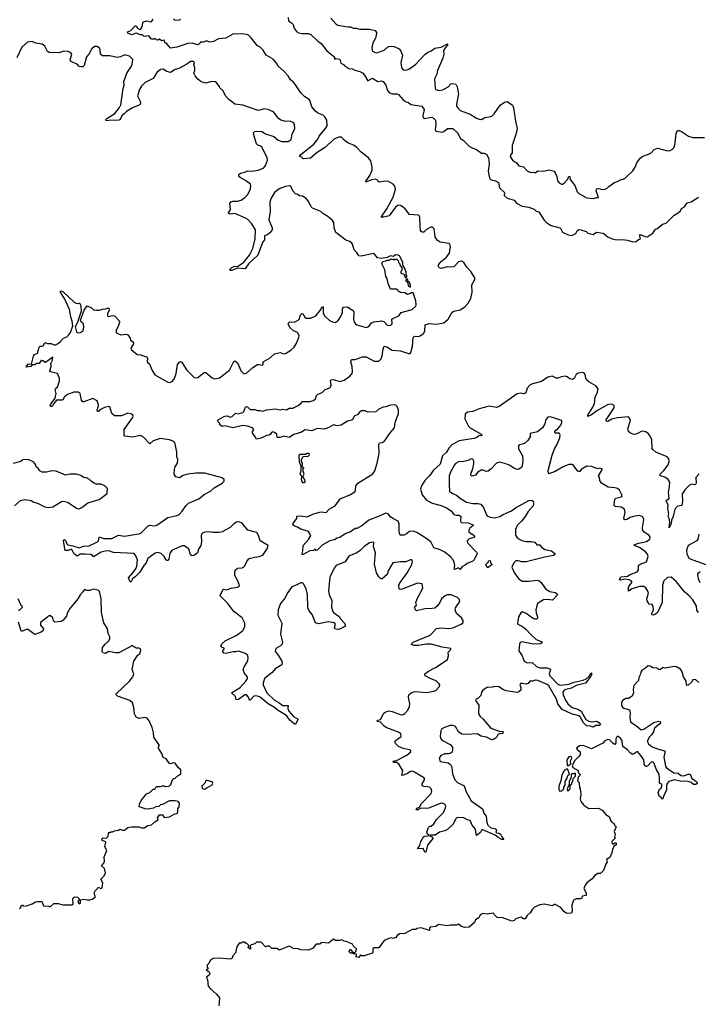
# Model space of a CAD drawing. Extents: x 2240384 to 2404287, y 351326 to 526670.
# Tile 140 of 256: x 2290369 to 2297866, y 434054 to 444937. Entities that reach past the tile are written whole.
import ezdxf

# ---------------------------------------------------------------- set-up
doc = ezdxf.new("R2010")
doc.units = 0

msp = doc.modelspace()

# ---------------------------------------------------------------- linework, layer by layer
at = {"layer": '0CON20XD'}
for points in [[(2294641, 439255), (2294615, 439241), (2294571, 439241), (2294560, 439275), (2294561, 439365), (2294549, 439395), (2294493, 439423), (2294465, 439443), (2294438, 439475), (2294415, 439484), (2294342, 439448), (2294225, 439406), (2294149, 439341), (2294095, 439314), (2294075, 439313), (2294025, 439275), (2293966, 439254), (2293905, 439214), (2293875, 439206), (2293845, 439189), (2293795, 439178), (2293711, 439129), (2293655, 439072), (2293645, 439070), (2293635, 439080), (2293625, 439080), (2293615, 439068), (2293574, 439066), (2293495, 439020), (2293488, 439035), (2293498, 439065), (2293501, 439125), (2293558, 439192), (2293587, 439235), (2293558, 439278), (2293476, 439304), (2293438, 439328), (2293405, 439337), (2293388, 439355), (2293392, 439375), (2293430, 439425), (2293432, 439448), (2293475, 439454), (2293545, 439442), (2293615, 439474), (2293685, 439494), (2293705, 439496), (2293745, 439488), (2293758, 439492), (2293788, 439525), (2293854, 439565), (2293908, 439642), (2294015, 439684), (2294070, 439720), (2294078, 439735), (2294082, 439785), (2294106, 439815), (2294272, 439918), (2294291, 439949), (2294319, 440035), (2294339, 440145), (2294338, 440245), (2294345, 440258), (2294375, 440263), (2294395, 440275), (2294466, 440374), (2294508, 440425), (2294516, 440484), (2294554, 440585), (2294552, 440625), (2294540, 440660), (2294525, 440676), (2294505, 440680), (2294465, 440676), (2294415, 440657), (2294385, 440653), (2294338, 440632), (2294305, 440604), (2294285, 440599), (2294235, 440602), (2294215, 440597), (2294184, 440614), (2294145, 440615), (2294123, 440597), (2294105, 440572), (2294064, 440556), (2294045, 440515), (2293990, 440500), (2293922, 440455), (2293875, 440449), (2293835, 440459), (2293785, 440429), (2293735, 440409), (2293655, 440417), (2293595, 440391), (2293523, 440403), (2293481, 440379), (2293399, 440351), (2293345, 440320), (2293285, 440333), (2293245, 440318), (2293215, 440320), (2293210, 440355), (2293183, 440375), (2293165, 440381), (2293151, 440375), (2293139, 440355), (2293125, 440346), (2293095, 440342), (2293035, 440312), (2292985, 440299), (2292966, 440335), (2292939, 440365), (2292942, 440385), (2292957, 440405), (2292940, 440425), (2292885, 440443), (2292835, 440452), (2292725, 440427), (2292635, 440447), (2292605, 440440), (2292580, 440460), (2292580, 440475), (2292563, 440493), (2292558, 440515), (2292636, 440556), (2292665, 440559), (2292695, 440544), (2292715, 440551), (2292754, 440586), (2292785, 440581), (2292835, 440594), (2292846, 440605), (2292863, 440655), (2292875, 440660), (2292885, 440658), (2292915, 440630), (2292965, 440630), (2292995, 440617), (2293025, 440617), (2293055, 440608), (2293095, 440626), (2293195, 440634), (2293245, 440624), (2293275, 440633), (2293315, 440623), (2293345, 440642), (2293385, 440643), (2293446, 440674), (2293475, 440693), (2293495, 440718), (2293575, 440716), (2293615, 440729), (2293635, 440746), (2293648, 440782), (2293661, 440799), (2293712, 440815), (2293745, 440848), (2293795, 440867), (2293804, 440876), (2293809, 440901), (2293801, 440945), (2293805, 440957), (2293835, 440959), (2293905, 440938), (2293955, 440954), (2294016, 440995), (2294042, 441025), (2294047, 441043), (2294041, 441105), (2294028, 441155), (2294035, 441180), (2294075, 441180), (2294155, 441210), (2294175, 441211), (2294195, 441209), (2294285, 441162), (2294335, 441164), (2294362, 441188), (2294376, 441235), (2294379, 441285), (2294395, 441330), (2294425, 441321), (2294485, 441283), (2294575, 441278), (2294665, 441248), (2294682, 441248), (2294691, 441259), (2294708, 441325), (2294716, 441425), (2294732, 441438), (2294774, 441436), (2294795, 441443), (2294831, 441469), (2294846, 441494), (2294848, 441565), (2294891, 441579), (2294975, 441571), (2295055, 441586), (2295101, 441625), (2295147, 441703), (2295166, 441714), (2295235, 441730), (2295286, 441764), (2295323, 441805), (2295354, 441856), (2295366, 441925), (2295364, 442005), (2295399, 442065), (2295397, 442085), (2295354, 442155), (2295310, 442200), (2295275, 442252), (2295255, 442268), (2295215, 442260), (2295166, 442204), (2295135, 442201), (2295095, 442207), (2295025, 442186), (2295005, 442193), (2294995, 442205), (2294995, 442226), (2295027, 442263), (2295082, 442308), (2295116, 442356), (2295128, 442425), (2295122, 442455), (2295113, 442463), (2295015, 442479), (2294980, 442500), (2294960, 442535), (2294949, 442625), (2294930, 442645), (2294912, 442645), (2294865, 442616), (2294835, 442589), (2294815, 442587), (2294805, 442594), (2294798, 442608), (2294792, 442658), (2294791, 442751), (2294787, 442765), (2294776, 442775), (2294675, 442782), (2294628, 442845), (2294585, 442879), (2294565, 442885), (2294545, 442882), (2294521, 442865), (2294450, 442770), (2294393, 442753), (2294364, 442754), (2294425, 442847), (2294495, 442974), (2294521, 443065), (2294514, 443095), (2294495, 443119), (2294445, 443149), (2294408, 443152), (2294342, 443142), (2294325, 443152), (2294317, 443167), (2294295, 443176), (2294255, 443167), (2294204, 443144), (2294188, 443145), (2294237, 443215), (2294264, 443275), (2294264, 443306), (2294249, 443375), (2294218, 443415), (2294141, 443471), (2294095, 443526), (2294065, 443545), (2293995, 443575), (2293955, 443604), (2293925, 443638), (2293895, 443638), (2293845, 443620), (2293735, 443519), (2293655, 443469), (2293583, 443405), (2293505, 443398), (2293492, 443402), (2293488, 443418), (2293460, 443425), (2293474, 443445), (2293620, 443560), (2293662, 443615), (2293679, 443651), (2293748, 443735), (2293764, 443765), (2293761, 443825), (2293741, 443865), (2293725, 443878), (2293659, 443909), (2293637, 443927), (2293598, 443975), (2293578, 444035), (2293565, 444054), (2293520, 444085), (2293475, 444129), (2293425, 444205), (2293392, 444245), (2293361, 444271), (2293333, 444315), (2293288, 444368), (2293225, 444424), (2293207, 444457), (2293170, 444500), (2293092, 444545), (2293059, 444599), (2293025, 444633), (2292993, 444653), (2292927, 444737), (2292897, 444767), (2292875, 444775), (2292825, 444781), (2292725, 444778), (2292645, 444733), (2292564, 444726), (2292510, 444695), (2292465, 444688), (2292445, 444700), (2292425, 444700), (2292395, 444688), (2292365, 444690), (2292360, 444675), (2292335, 444658), (2292275, 444677), (2292225, 444672), (2292105, 444633), (2292033, 444623), (2291997, 444667), (2291972, 444685), (2291965, 444710), (2291934, 444704), (2291915, 444720), (2291895, 444710), (2291880, 444715), (2291865, 444730), (2291855, 444720), (2291825, 444720), (2291797, 444757), (2291745, 444750), (2291725, 444770), (2291705, 444770), (2291655, 444787), (2291605, 444770), (2291565, 444788), (2291558, 444802), (2291595, 444818), (2291645, 444868), (2291655, 444870), (2291672, 444845), (2291695, 444828), (2291706, 444834), (2291726, 444874), (2291730, 444905), (2291736, 444914), (2291775, 444924), (2291817, 444913), (2291830, 444920), (2291845, 444942)], [(2292067, 444945), (2292082, 444932), (2292136, 444934), (2292145, 444942)], [(2293335, 444960), (2293337, 444925), (2293373, 444903), (2293389, 444885), (2293400, 444845), (2293426, 444805), (2293451, 444792), (2293485, 444784), (2293555, 444784), (2293587, 444775), (2293661, 444701), (2293699, 444675), (2293761, 444591), (2293834, 444535), (2293848, 444515), (2293845, 444500), (2293863, 444507), (2293905, 444500), (2293915, 444458), (2293945, 444440), (2293956, 444426), (2293984, 444414), (2294005, 444396), (2294045, 444394), (2294071, 444379), (2294128, 444365), (2294155, 444349), (2294178, 444325), (2294215, 444260), (2294265, 444289), (2294324, 444254), (2294365, 444260), (2294385, 444252), (2294415, 444213), (2294434, 444155), (2294455, 444129), (2294485, 444116), (2294536, 444116), (2294555, 444109), (2294605, 444052), (2294638, 444028), (2294665, 444022), (2294689, 443999), (2294812, 443982), (2294839, 443945), (2294824, 443874), (2294827, 443855), (2294845, 443846), (2294915, 443861), (2294935, 443854), (2294964, 443825), (2294967, 443783), (2294958, 443725), (2294966, 443706), (2295037, 443693), (2295055, 443700), (2295095, 443734), (2295154, 443734), (2295206, 443685), (2295240, 443625), (2295270, 443605), (2295337, 443537), (2295375, 443515)], [(2293808, 444955), (2293861, 444891), (2293885, 444878), (2293995, 444858), (2294025, 444858), (2294054, 444844), (2294085, 444843), (2294125, 444834), (2294235, 444831), (2294296, 444816), (2294310, 444795), (2294306, 444764), (2294298, 444732), (2294270, 444680), (2294259, 444625), (2294264, 444594), (2294295, 444574), (2294315, 444569), (2294395, 444600), (2294432, 444635), (2294448, 444642), (2294475, 444645), (2294505, 444639), (2294563, 444613), (2294577, 444597), (2294599, 444545), (2294581, 444465), (2294586, 444405), (2294605, 444381), (2294635, 444378), (2294675, 444392), (2294745, 444444), (2294850, 444555), (2294875, 444574), (2294915, 444591), (2294956, 444624), (2295027, 444633), (2295095, 444670), (2295094, 444655), (2295068, 444625), (2295052, 444595), (2295053, 444555), (2295045, 444512), (2294983, 444375), (2294977, 444335), (2294953, 444285), (2294959, 444179), (2294966, 444166), (2294994, 444154), (2295045, 444161), (2295101, 444195), (2295133, 444227), (2295155, 444232), (2295186, 444226), (2295202, 444195), (2295218, 444115), (2295193, 444005), (2295194, 443985), (2295204, 443965), (2295237, 443935), (2295345, 443892), (2295415, 443848), (2295445, 443836), (2295470, 443835), (2295506, 443854), (2295575, 443866), (2295590, 443875), (2295612, 443895), (2295677, 443993), (2295725, 444027), (2295755, 444032), (2295812, 443992), (2295824, 443964), (2295845, 443815), (2295864, 443735), (2295852, 443668), (2295811, 443545), (2295810, 443465), (2295790, 443440), (2295788, 443425), (2295814, 443385), (2295856, 443355), (2295885, 443321), (2295935, 443310), (2295976, 443265), (2296015, 443249), (2296045, 443250), (2296065, 443243), (2296094, 443266), (2296155, 443261), (2296214, 443276), (2296272, 443262), (2296286, 443246), (2296304, 443205), (2296311, 443155), (2296328, 443135), (2296355, 443118), (2296365, 443118), (2296385, 443131), (2296426, 443174), (2296435, 443209), (2296445, 443202), (2296450, 443170), (2296481, 443135), (2296504, 443095), (2296527, 443035), (2296545, 443014), (2296633, 442967), (2296705, 442962), (2296745, 442972), (2296765, 442970), (2296738, 443045), (2296742, 443068), (2296765, 443070), (2296805, 443060), (2296836, 443064), (2296863, 443077), (2296877, 443093), (2296945, 443140), (2296975, 443148), (2297015, 443172), (2297036, 443174), (2297060, 443185), (2297142, 443265), (2297167, 443305), (2297187, 443355), (2297223, 443405), (2297255, 443429), (2297315, 443449), (2297344, 443466), (2297379, 443501), (2297415, 443517), (2297525, 443488), (2297555, 443492), (2297580, 443505), (2297595, 443520), (2297607, 443545), (2297622, 443678), (2297638, 443712), (2297655, 443712), (2297681, 443701), (2297759, 443649), (2297805, 443633), (2297935, 443633)], [(2293022, 443542), (2292999, 443549), (2292984, 443564), (2292953, 443675), (2292955, 443690), (2292965, 443702), (2292984, 443706), (2293045, 443700), (2293085, 443676), (2293175, 443646), (2293224, 443605), (2293265, 443589), (2293335, 443590), (2293367, 443613), (2293379, 443671), (2293409, 443735), (2293406, 443775), (2293398, 443798), (2293365, 443811), (2293295, 443816), (2293255, 443827), (2293225, 443847), (2293175, 443914), (2293122, 443942), (2293075, 443950), (2293005, 443933), (2292835, 443991), (2292745, 444002), (2292705, 444038), (2292685, 444048), (2292644, 444094), (2292615, 444150), (2292580, 444185), (2292575, 444200), (2292535, 444250), (2292487, 444253), (2292425, 444237), (2292375, 444250), (2292335, 444280), (2292307, 444315), (2292293, 444345), (2292302, 444375), (2292303, 444405), (2292292, 444445), (2292300, 444465), (2292290, 444475), (2292255, 444473), (2292215, 444445), (2292125, 444398), (2292085, 444388), (2292035, 444353), (2291995, 444365), (2291955, 444390), (2291925, 444385), (2291885, 444352), (2291842, 444288), (2291755, 444244), (2291715, 444201), (2291692, 444165), (2291670, 444095), (2291701, 444035), (2291703, 444015), (2291696, 443994), (2291615, 443962), (2291547, 443923), (2291524, 443895), (2291496, 443874), (2291480, 443835), (2291465, 443826), (2291355, 443824), (2291325, 443818), (2291321, 443835), (2291330, 443845), (2291421, 443899), (2291470, 443965), (2291485, 443995), (2291512, 444178), (2291524, 444215), (2291521, 444255), (2291551, 444345), (2291605, 444422), (2291612, 444445), (2291617, 444497), (2291583, 444533), (2291529, 444549), (2291482, 444528), (2291445, 444520), (2291365, 444536), (2291285, 444538), (2291263, 444555), (2291258, 444605), (2291251, 444621), (2291225, 444639), (2291195, 444640), (2291165, 444616), (2291132, 444555), (2291108, 444525), (2291080, 444430), (2291065, 444417), (2291045, 444415), (2291025, 444421), (2291004, 444444), (2290934, 444475), (2290926, 444495), (2290943, 444555), (2290931, 444575), (2290905, 444585), (2290855, 444588), (2290805, 444571), (2290695, 444573), (2290676, 444586), (2290645, 444645), (2290616, 444666), (2290547, 444677), (2290505, 444695), (2290455, 444690), (2290393, 444635), (2290338, 444515)], [(2292571, 439268), (2292502, 439268), (2292465, 439276), (2292415, 439271), (2292385, 439261), (2292372, 439235), (2292377, 439165), (2292370, 439125), (2292345, 439084), (2292332, 439045), (2292295, 439014), (2292275, 439010), (2292255, 439023), (2292239, 439089), (2292185, 439122), (2292165, 439120), (2292055, 439074), (2292029, 439041), (2292017, 438975), (2292005, 438961), (2291995, 438959), (2291987, 438965), (2291964, 439005), (2291930, 439035), (2291896, 439046), (2291865, 439040), (2291785, 438980), (2291765, 438935), (2291739, 438905), (2291695, 438831), (2291645, 438778), (2291615, 438756), (2291595, 438721), (2291585, 438729), (2291572, 438768), (2291619, 438821), (2291655, 438875), (2291663, 438895), (2291669, 438968), (2291649, 439019), (2291635, 439038), (2291405, 439046), (2291355, 439065), (2291314, 439064), (2291270, 439050), (2291185, 439001), (2291174, 439015), (2291155, 439024), (2291091, 439029), (2291035, 439028), (2291005, 439008), (2290968, 439038), (2290945, 439079), (2290935, 439082), (2290905, 439070), (2290871, 439071), (2290851, 439175), (2290852, 439185), (2290865, 439192), (2290878, 439178), (2290888, 439145), (2290902, 439132), (2290955, 439122), (2291025, 439099), (2291074, 439116), (2291137, 439123), (2291229, 439165), (2291240, 439175), (2291245, 439215), (2291251, 439219), (2291295, 439204), (2291385, 439201), (2291462, 439238), (2291525, 439229), (2291705, 439259), (2291787, 439343), (2291805, 439348), (2291855, 439341), (2291885, 439348), (2292005, 439435), (2292105, 439457), (2292131, 439469), (2292165, 439506), (2292205, 439565), (2292235, 439592), (2292349, 439641), (2292405, 439687), (2292475, 439726), (2292518, 439762), (2292606, 439815), (2292626, 439835), (2292628, 439855), (2292605, 439873), (2292413, 439923), (2292315, 439926), (2292225, 439914), (2292173, 439897), (2292135, 439874), (2292092, 439885), (2292077, 439915), (2292078, 439965), (2292086, 439995), (2292111, 440035), (2292114, 440075), (2292104, 440105), (2292104, 440156), (2292085, 440250), (2292073, 440275), (2292024, 440294), (2291922, 440308), (2291845, 440281), (2291805, 440249), (2291735, 440323), (2291705, 440339), (2291615, 440324), (2291530, 440335), (2291524, 440345), (2291523, 440407), (2291614, 440535), (2291621, 440555), (2291619, 440565), (2291595, 440582), (2291565, 440586), (2291495, 440560), (2291415, 440560), (2291388, 440585), (2291366, 440656), (2291355, 440660), (2291305, 440650), (2291255, 440623), (2291240, 440605), (2291228, 440605), (2291223, 440625), (2291237, 440653), (2291238, 440678), (2291225, 440723), (2291175, 440751), (2291078, 440712), (2291065, 440714), (2291053, 440733), (2291036, 440805), (2291015, 440821), (2290965, 440818), (2290895, 440794), (2290862, 440768), (2290845, 440736), (2290835, 440730), (2290775, 440732), (2290745, 440695), (2290729, 440662), (2290715, 440662), (2290707, 440675), (2290710, 440685), (2290759, 440755), (2290770, 440805), (2290761, 440849), (2290768, 440865), (2290787, 440875), (2290809, 440945), (2290810, 440975), (2290786, 441025), (2290708, 441045), (2290701, 441055), (2290718, 441105), (2290714, 441136), (2290731, 441175), (2290736, 441206), (2290655, 441146), (2290623, 441165), (2290615, 441171), (2290605, 441168), (2290585, 441136), (2290555, 441136), (2290535, 441121), (2290505, 441122), (2290493, 441105), (2290440, 441095), (2290443, 441107), (2290465, 441132), (2290500, 441130), (2290522, 441218), (2290532, 441235), (2290565, 441250), (2290585, 441318), (2290595, 441327), (2290615, 441327), (2290632, 441335), (2290645, 441368), (2290675, 441359), (2290715, 441357), (2290755, 441341), (2290785, 441354), (2290820, 441380), (2290854, 441416), (2290889, 441431), (2290909, 441451), (2290929, 441481), (2290957, 441553), (2290950, 441605), (2290932, 441652), (2290920, 441735), (2290868, 441848), (2290820, 441925), (2290821, 441939), (2290845, 441932), (2290975, 441812), (2291005, 441800), (2291025, 441804), (2291035, 441797), (2291045, 441765), (2291048, 441715), (2291006, 441594), (2290988, 441552), (2290980, 441545), (2290997, 441485), (2291008, 441478), (2291034, 441476), (2291065, 441493), (2291078, 441535), (2291072, 441575), (2291046, 441596), (2291042, 441615), (2291080, 441725), (2291115, 441774), (2291162, 441752), (2291185, 441731), (2291216, 441726), (2291245, 441726), (2291285, 441739), (2291319, 441741), (2291345, 441752), (2291355, 441750), (2291357, 441725), (2291337, 441685), (2291337, 441665), (2291346, 441656), (2291396, 441666), (2291415, 441663), (2291471, 441605), (2291473, 441595), (2291461, 441555), (2291435, 441500), (2291436, 441476), (2291485, 441454), (2291545, 441461), (2291563, 441453), (2291590, 441415), (2291593, 441395), (2291613, 441383), (2291627, 441365), (2291622, 441345), (2291598, 441305), (2291600, 441290), (2291666, 441236), (2291705, 441233), (2291770, 441210), (2291780, 441195), (2291776, 441156), (2291785, 441144), (2291802, 441132), (2291828, 441065), (2291863, 441013), (2292005, 440930), (2292025, 440928), (2292052, 440938), (2292076, 440964), (2292097, 441025), (2292112, 441125), (2292135, 441153), (2292145, 441157), (2292160, 441150), (2292210, 441065), (2292295, 440982), (2292315, 440978), (2292335, 440982), (2292405, 441037), (2292424, 441036), (2292495, 440978), (2292525, 440969), (2292575, 440978), (2292685, 441064), (2292735, 441160), (2292745, 441166), (2292774, 441145), (2292815, 441053), (2292845, 441023), (2292875, 441031), (2292945, 441094), (2292995, 441124), (2293015, 441127), (2293052, 441118), (2293060, 441125), (2293060, 441155), (2293135, 441199), (2293182, 441245), (2293245, 441257), (2293285, 441243), (2293304, 441246), (2293365, 441284), (2293402, 441318), (2293424, 441355), (2293454, 441425), (2293457, 441447), (2293439, 441479), (2293395, 441499), (2293354, 441535), (2293334, 441576), (2293341, 441589), (2293354, 441596), (2293405, 441593), (2293455, 441623), (2293472, 441675), (2293485, 441689), (2293501, 441681), (2293519, 441649), (2293535, 441639), (2293585, 441639), (2293641, 441665), (2293689, 441721), (2293705, 441753), (2293715, 441763), (2293722, 441762), (2293723, 441695), (2293735, 441664), (2293791, 441611), (2293825, 441596), (2293855, 441591), (2293889, 441611), (2293922, 441665), (2293935, 441700), (2293935, 441740), (2293945, 441760), (2293985, 441764), (2294054, 441724), (2294061, 441705), (2294055, 441625), (2294063, 441595), (2294078, 441575), (2294095, 441564), (2294195, 441536), (2294225, 441544), (2294255, 441587), (2294285, 441596), (2294365, 441607), (2294391, 441601), (2294430, 441560), (2294465, 441557), (2294484, 441575), (2294482, 441625), (2294492, 441635), (2294559, 441665), (2294585, 441700), (2294705, 441732), (2294745, 441770), (2294748, 441785), (2294745, 441830), (2294715, 441917), (2294695, 441922), (2294685, 441910), (2294655, 441900), (2294625, 441918), (2294575, 441920), (2294565, 441930), (2294552, 441932), (2294546, 441946), (2294527, 441957), (2294465, 441960), (2294441, 442021), (2294430, 442075), (2294415, 442100), (2294402, 442172), (2294368, 442238), (2294380, 442265), (2294415, 442270), (2294425, 442280), (2294455, 442280), (2294465, 442290), (2294495, 442290), (2294505, 442280), (2294515, 442290), (2294535, 442290), (2294550, 442275), (2294552, 442252), (2294568, 442238), (2294570, 442225), (2294590, 442195), (2294590, 442165), (2294580, 442155), (2294580, 442135), (2294608, 442128), (2294635, 442080), (2294647, 442093), (2294647, 442105), (2294638, 442118), (2294639, 442145), (2294625, 442188), (2294603, 442223), (2294603, 442255), (2294565, 442328), (2294550, 442335), (2294525, 442339), (2294495, 442320), (2294465, 442327), (2294430, 442310), (2294363, 442297), (2294323, 442303), (2294293, 442343), (2294275, 442352), (2294145, 442322), (2294116, 442326), (2294092, 442365), (2294064, 442394), (2294047, 442455), (2294038, 442468), (2294016, 442486), (2293971, 442501), (2293863, 442585), (2293842, 442635), (2293838, 442695), (2293826, 442716), (2293773, 442763), (2293716, 442796), (2293695, 442817), (2293605, 442852), (2293589, 442869), (2293564, 442924), (2293535, 442962), (2293495, 442988), (2293461, 442991), (2293435, 443008), (2293415, 443012), (2293386, 443046), (2293366, 443096), (2293345, 443099), (2293307, 443093), (2293235, 443069), (2293185, 443025), (2293145, 442955), (2293134, 442915), (2293136, 442815), (2293123, 442725), (2293157, 442635), (2293157, 442615), (2293143, 442587), (2293105, 442558), (2293075, 442547), (2293073, 442505), (2293053, 442475), (2293001, 442335), (2292895, 442239), (2292858, 442182), (2292775, 442191), (2292713, 442163), (2292694, 442164), (2292691, 442175), (2292712, 442198), (2292745, 442212), (2292775, 442210), (2292845, 442256), (2292908, 442335), (2292945, 442408), (2292970, 442515), (2292974, 442614), (2292935, 442682), (2292889, 442729), (2292865, 442742), (2292745, 442794), (2292695, 442786), (2292679, 442795), (2292676, 442805), (2292696, 442835), (2292691, 442905), (2292701, 442925), (2292725, 442932), (2292775, 442930), (2292815, 442942), (2292855, 442970), (2292885, 443001), (2292917, 443065), (2292924, 443104), (2292919, 443119), (2292865, 443161), (2292803, 443193), (2292790, 443205), (2292788, 443225), (2292808, 443242), (2292855, 443252), (2292885, 443266), (2292935, 443263), (2293007, 443273), (2293065, 443301), (2293085, 443325), (2293105, 443385), (2293103, 443415), (2293045, 443527), (2293022, 443542)], [(2295375, 443515), (2295415, 443502), (2295472, 443462), (2295502, 443462), (2295528, 443445), (2295548, 443408), (2295553, 443385), (2295554, 443345), (2295544, 443263), (2295561, 443185), (2295577, 443167), (2295625, 443156), (2295657, 443137), (2295669, 443079), (2295725, 443028), (2295722, 442995), (2295755, 442964), (2295831, 442941), (2295858, 442908), (2295922, 442875), (2295995, 442866), (2296051, 442841), (2296075, 442821), (2296105, 442814), (2296162, 442722), (2296191, 442691), (2296241, 442661), (2296337, 442635), (2296349, 442625), (2296365, 442590), (2296428, 442558), (2296468, 442552), (2296512, 442575), (2296528, 442602), (2296545, 442616), (2296570, 442615), (2296626, 442596), (2296647, 442577), (2296703, 442563), (2296743, 442587), (2296815, 442578), (2296865, 442538), (2296915, 442516), (2296965, 442504), (2297025, 442506), (2297085, 442499), (2297142, 442482), (2297180, 442485), (2297204, 442506), (2297226, 442514), (2297215, 442558), (2297235, 442558), (2297275, 442539), (2297300, 442535), (2297363, 442577), (2297395, 442622), (2297415, 442630), (2297470, 442675), (2297513, 442687), (2297600, 442775), (2297645, 442802), (2297668, 442825), (2297681, 442849), (2297713, 442867), (2297745, 442912), (2297787, 442923), (2297870, 442975)], [(2294685, 441980), (2294686, 442004), (2294676, 442035), (2294662, 442042), (2294655, 442070), (2294645, 442070), (2294630, 442055), (2294658, 442028), (2294662, 441995), (2294685, 441980)], [(2297875, 439918), (2297840, 439875), (2297841, 439815), (2297835, 439799), (2297825, 439794), (2297795, 439802), (2297773, 439797), (2297719, 439741), (2297688, 439692), (2297693, 439615), (2297685, 439568), (2297635, 439560), (2297606, 439525), (2297588, 439445), (2297569, 439405), (2297568, 439365), (2297545, 439322), (2297552, 439382), (2297544, 439425), (2297534, 439445), (2297540, 439475), (2297528, 439535), (2297532, 439575), (2297512, 439615), (2297514, 439626), (2297546, 439645), (2297536, 439714), (2297549, 439775), (2297550, 439825), (2297535, 439856), (2297495, 439879), (2297447, 439895), (2297438, 439905), (2297487, 439955), (2297534, 440016), (2297546, 440055), (2297542, 440082), (2297522, 440105), (2297398, 440155), (2297363, 440185), (2297356, 440196), (2297351, 440295), (2297328, 440345), (2297315, 440360), (2297285, 440382), (2297257, 440387), (2297235, 440386), (2297208, 440372), (2297175, 440354), (2297155, 440353), (2297116, 440366), (2297096, 440386), (2297089, 440415), (2297115, 440495), (2297116, 440515), (2297095, 440546), (2296975, 440535), (2296910, 440520), (2296865, 440496), (2296850, 440500), (2296850, 440515), (2296936, 440645), (2296937, 440667), (2296922, 440682), (2296895, 440686), (2296862, 440678), (2296745, 440614), (2296685, 440568), (2296645, 440551), (2296645, 440565), (2296702, 440655), (2296721, 440695), (2296725, 440765), (2296752, 440818), (2296760, 440855), (2296735, 440888), (2296655, 440935), (2296635, 440953), (2296622, 440975), (2296616, 441016), (2296605, 441029), (2296585, 441037), (2296539, 441031), (2296516, 441015), (2296495, 440971), (2296475, 440959), (2296445, 440966), (2296418, 440988), (2296395, 440995), (2296355, 440991), (2296315, 440973), (2296295, 440976), (2296255, 440997), (2296205, 440986), (2296132, 440938), (2296035, 440912), (2296005, 440897), (2295976, 440865), (2295965, 440825), (2295955, 440809), (2295935, 440802), (2295905, 440809), (2295865, 440802), (2295665, 440660), (2295635, 440652), (2295555, 440665), (2295445, 440636), (2295375, 440606), (2295315, 440600), (2295292, 440575), (2295287, 440525), (2295327, 440445), (2295345, 440425), (2295468, 440355), (2295477, 440343), (2295465, 440337), (2295445, 440340), (2295420, 440320), (2295385, 440306), (2295225, 440281), (2295143, 440237), (2295110, 440200), (2295085, 440156), (2295040, 440115), (2295015, 440025), (2294941, 439959), (2294898, 439895), (2294846, 439844), (2294807, 439785), (2294796, 439746), (2294815, 439685), (2294865, 439625), (2294925, 439593), (2295025, 439568), (2295083, 439543), (2295137, 439507), (2295165, 439469), (2295191, 439461), (2295225, 439461), (2295244, 439445), (2295240, 439395), (2295245, 439380), (2295325, 439374), (2295378, 439355), (2295377, 439345), (2295341, 439315), (2295331, 439295), (2295330, 439275), (2295389, 439235), (2295394, 439225), (2295387, 439215), (2295335, 439199), (2295312, 439175), (2295318, 439155), (2295415, 439052), (2295423, 439035), (2295391, 438965), (2295375, 438951), (2295313, 438927), (2295286, 438904), (2295256, 438894), (2295235, 438860), (2295215, 438877), (2295175, 438858), (2295170, 438865), (2295178, 438905), (2295170, 438940), (2295157, 438967), (2295130, 439000), (2295065, 439052), (2295005, 439081), (2294945, 439098), (2294911, 439165), (2294845, 439213), (2294755, 439268), (2294717, 439283), (2294675, 439280), (2294641, 439255)], [(2297867, 438385), (2297850, 438410), (2297845, 438454), (2297805, 438523), (2297765, 438570), (2297715, 438614), (2297626, 438725), (2297565, 438774), (2297525, 438772), (2297487, 438733), (2297472, 438685), (2297466, 438495), (2297415, 438384), (2297395, 438366), (2297365, 438356), (2297355, 438357), (2297350, 438365), (2297371, 438415), (2297369, 438455), (2297355, 438473), (2297325, 438478), (2297300, 438515), (2297299, 438535), (2297317, 438597), (2297310, 438620), (2297287, 438657), (2297265, 438672), (2297215, 438671), (2297135, 438645), (2297095, 438620), (2297096, 438665), (2297106, 438683), (2297131, 438715), (2297133, 438725), (2297123, 438735), (2297104, 438744), (2297055, 438752), (2297005, 438740), (2296997, 438745), (2297005, 438770), (2297015, 438779), (2297085, 438787), (2297115, 438805), (2297192, 438835), (2297206, 438856), (2297206, 438904), (2297223, 438917), (2297295, 438943), (2297314, 439004), (2297305, 439030), (2297284, 439055), (2297215, 439102), (2297158, 439125), (2297158, 439132), (2297205, 439152), (2297265, 439161), (2297295, 439171), (2297330, 439195), (2297336, 439216), (2297323, 439235), (2297265, 439275), (2297255, 439290), (2297250, 439325), (2297264, 439414), (2297252, 439442), (2297215, 439456), (2297165, 439451), (2297114, 439436), (2297076, 439414), (2297055, 439409), (2297044, 439424), (2297059, 439495), (2297051, 439525), (2297015, 439549), (2296945, 439557), (2296936, 439575), (2296945, 439638), (2296955, 439649), (2297018, 439662), (2297026, 439674), (2297023, 439685), (2296997, 439735), (2296972, 439755), (2296945, 439764), (2296871, 439771), (2296797, 439815), (2296778, 439845), (2296776, 439876), (2296762, 439895), (2296807, 439967), (2296775, 439978), (2296755, 439972), (2296685, 440000), (2296635, 440002), (2296572, 439965), (2296556, 439944), (2296545, 439943), (2296535, 439948), (2296505, 439982), (2296485, 440018), (2296475, 440022), (2296435, 440021), (2296372, 439995), (2296286, 439944), (2296215, 439917), (2296211, 439921), (2296209, 439955), (2296251, 440125), (2296276, 440195), (2296304, 440236), (2296337, 440315), (2296340, 440345), (2296335, 440360), (2296325, 440368), (2296288, 440368), (2296280, 440375), (2296280, 440385), (2296291, 440399), (2296309, 440411), (2296346, 440455), (2296360, 440485), (2296360, 440505), (2296322, 440518), (2296243, 440543), (2296215, 440547), (2296205, 440542), (2296183, 440517), (2296170, 440470), (2296146, 440425), (2296089, 440381), (2296007, 440363), (2296007, 440325), (2295984, 440286), (2295945, 440253), (2295893, 440237), (2295880, 440225), (2295879, 440195), (2295924, 440115), (2295929, 440069), (2295922, 440005), (2295913, 439987), (2295885, 439967), (2295865, 439964), (2295835, 439976), (2295775, 440014), (2295739, 440029), (2295665, 440046), (2295635, 440034), (2295575, 439969), (2295545, 439947), (2295525, 439942), (2295475, 439962), (2295432, 439935), (2295405, 439902), (2295365, 439890), (2295353, 439903), (2295352, 439915), (2295376, 439975), (2295386, 440026), (2295386, 440056), (2295375, 440080), (2295355, 440082), (2295322, 440065), (2295275, 440052), (2295215, 440051), (2295185, 440031), (2295174, 440015), (2295128, 439935), (2295113, 439895), (2295112, 439795), (2295119, 439725), (2295143, 439705), (2295195, 439681), (2295238, 439645), (2295305, 439604), (2295375, 439588), (2295435, 439591), (2295465, 439581), (2295494, 439545), (2295526, 439465), (2295535, 439453), (2295565, 439437), (2295615, 439430), (2295675, 439445), (2295712, 439468), (2295801, 439509), (2295845, 439541), (2295995, 439624), (2296026, 439626), (2296042, 439615), (2296047, 439585), (2296040, 439565), (2295988, 439502), (2295954, 439445), (2295915, 439396), (2295865, 439347), (2295847, 439303), (2295845, 439238), (2295868, 439205), (2295915, 439182), (2295965, 439169), (2296025, 439170), (2296060, 439160), (2296084, 439134), (2296115, 439131), (2296135, 439106), (2296172, 439082), (2296245, 439066), (2296282, 439035), (2296280, 439025), (2296265, 439014), (2296185, 439000), (2295965, 438944), (2295915, 438944), (2295875, 438956), (2295852, 438955), (2295829, 438935), (2295806, 438885), (2295835, 438820), (2295884, 438755), (2295920, 438730), (2295995, 438730), (2296085, 438742), (2296105, 438737), (2296129, 438715), (2296177, 438647), (2296225, 438617), (2296285, 438604), (2296303, 438593), (2296310, 438580), (2296255, 438519), (2296195, 438528), (2296155, 438526), (2296091, 438485), (2296072, 438415), (2296075, 438380), (2296091, 438335), (2296089, 438321), (2296079, 438311), (2296065, 438309), (2296046, 438316), (2295964, 438374), (2295925, 438390), (2295905, 438379), (2295881, 438335), (2295869, 438265), (2295874, 438255), (2295925, 438229), (2295962, 438202), (2296015, 438140), (2296076, 438086), (2296140, 438060), (2296125, 438039), (2296045, 438034), (2295915, 438059), (2295899, 438051), (2295891, 438035), (2295882, 437962), (2295922, 437905), (2295941, 437845), (2295977, 437827), (2296030, 437830), (2296078, 437788)], [(2293515, 439822), (2293522, 439828), (2293520, 439855), (2293500, 439875), (2293498, 439885), (2293512, 439915), (2293502, 439945), (2293502, 439978), (2293510, 439985), (2293490, 439995), (2293492, 440035), (2293482, 440055), (2293482, 440075), (2293502, 440108), (2293555, 440112), (2293568, 440122), (2293570, 440135), (2293562, 440142), (2293545, 440142), (2293525, 440130), (2293465, 440132), (2293455, 440127), (2293451, 440115), (2293455, 440050), (2293473, 440005), (2293474, 439945), (2293464, 439914), (2293490, 439885), (2293483, 439877), (2293480, 439855), (2293484, 439834), (2293495, 439822), (2293515, 439822)], [(2290312, 439565), (2290379, 439621), (2290425, 439633), (2290495, 439622), (2290525, 439603), (2290565, 439594), (2290645, 439554), (2290685, 439544), (2290736, 439554), (2290830, 439610), (2290856, 439616), (2290905, 439600), (2290996, 439536), (2291025, 439531), (2291054, 439545), (2291122, 439598), (2291245, 439633), (2291335, 439700), (2291340, 439755), (2291310, 439785), (2291265, 439802), (2291215, 439803), (2291195, 439810), (2291158, 439835), (2291140, 439855), (2291105, 439872), (2291075, 439878), (2291045, 439898), (2290995, 439912), (2290925, 439912), (2290875, 439902), (2290770, 439945), (2290725, 439950), (2290665, 439937), (2290617, 439937), (2290592, 439952), (2290575, 439972), (2290552, 439995), (2290545, 440020), (2290526, 440046), (2290463, 440077), (2290405, 440072), (2290380, 440055), (2290295, 440030)], [(2296078, 437788), (2296115, 437774), (2296195, 437772), (2296225, 437763), (2296233, 437755), (2296219, 437705), (2296227, 437685), (2296315, 437592), (2296345, 437582), (2296435, 437591), (2296495, 437615), (2296595, 437637), (2296628, 437652), (2296661, 437679), (2296675, 437711), (2296687, 437717), (2296685, 437696), (2296667, 437665), (2296620, 437605), (2296515, 437578), (2296465, 437549), (2296404, 437535), (2296384, 437525), (2296370, 437505), (2296375, 437475), (2296398, 437415), (2296425, 437373), (2296474, 437334), (2296535, 437316), (2296573, 437295), (2296623, 437203), (2296655, 437182), (2296695, 437176), (2296745, 437183), (2296771, 437165), (2296785, 437145), (2296775, 437135), (2296734, 437136), (2296705, 437118), (2296665, 437133), (2296635, 437129), (2296598, 437165), (2296560, 437230), (2296545, 437244), (2296465, 437263), (2296361, 437311), (2296315, 437375), (2296298, 437425), (2296215, 437573), (2296197, 437587), (2296095, 437631), (2296065, 437635), (2296035, 437625), (2296005, 437626), (2295985, 437601), (2295965, 437591), (2295925, 437601), (2295902, 437598), (2295894, 437585), (2295906, 437555), (2295904, 437526), (2295885, 437506), (2295865, 437499), (2295745, 437519), (2295715, 437530), (2295664, 437564), (2295615, 437567), (2295590, 437560), (2295535, 437554), (2295485, 437525), (2295472, 437505), (2295463, 437467), (2295433, 437437), (2295412, 437425), (2295405, 437410), (2295440, 437360), (2295439, 437265), (2295456, 437236), (2295489, 437205), (2295575, 437106), (2295665, 437073), (2295705, 437068), (2295710, 437065), (2295705, 437048), (2295655, 437041), (2295635, 437003), (2295605, 436980), (2295585, 436977), (2295526, 437006), (2295465, 437018), (2295425, 437042), (2295305, 437035), (2295255, 437041), (2295217, 437067), (2295185, 437123), (2295155, 437136), (2295125, 437135), (2295063, 437115), (2295033, 437097), (2295022, 437075), (2295015, 437015), (2295019, 436995), (2295033, 436975), (2295126, 436926), (2295149, 436895), (2295151, 436865), (2295145, 436842), (2295125, 436826), (2295105, 436821), (2295065, 436824), (2295020, 436805), (2295004, 436775), (2295015, 436737), (2295102, 436722), (2295129, 436705), (2295143, 436673), (2295152, 436602), (2295175, 436535), (2295205, 436506), (2295280, 436470), (2295302, 436402), (2295355, 436303), (2295482, 436215), (2295496, 436166), (2295521, 436135), (2295530, 436065), (2295541, 436035), (2295575, 436004), (2295628, 435995), (2295637, 435975), (2295628, 435955), (2295635, 435948), (2295665, 435946), (2295681, 435935), (2295694, 435904), (2295718, 435875), (2295695, 435874), (2295655, 435896), (2295623, 435923), (2295485, 435982), (2295475, 435982), (2295458, 435952), (2295415, 435920), (2295407, 435955), (2295405, 435990), (2295366, 436035), (2295346, 436086), (2295315, 436092), (2295275, 436113), (2295202, 436118), (2295186, 436105), (2295155, 436040), (2295096, 435984), (2295065, 435970), (2295005, 435958), (2294958, 435925), (2294900, 435925), (2294898, 435915), (2294925, 435903), (2294934, 435885), (2294875, 435812), (2294855, 435734), (2294845, 435735), (2294825, 435776), (2294762, 435772), (2294790, 435810), (2294802, 435855), (2294831, 435905), (2294845, 435913), (2294880, 435915), (2294888, 435922), (2294874, 435934), (2294868, 435955), (2294885, 436008), (2294899, 436021), (2294915, 436024), (2294945, 436050), (2294972, 436098), (2295050, 436175), (2295072, 436225), (2295075, 436245), (2295065, 436267), (2295045, 436275), (2295025, 436276), (2294885, 436221), (2294795, 436219), (2294766, 436203), (2294750, 436205), (2294755, 436221), (2294786, 436234), (2294808, 436272), (2294916, 436385), (2294923, 436415), (2294915, 436436), (2294895, 436452), (2294875, 436459), (2294832, 436462), (2294815, 436470), (2294815, 436490), (2294841, 436535), (2294840, 436555), (2294731, 436621), (2294705, 436630), (2294685, 436626), (2294645, 436602), (2294595, 436581), (2294590, 436585), (2294600, 436635), (2294563, 436705), (2294535, 436727), (2294505, 436726), (2294490, 436735), (2294505, 436746), (2294531, 436749), (2294645, 436808), (2294690, 436845), (2294690, 436855), (2294675, 436868), (2294605, 436881), (2294554, 436905), (2294519, 436935), (2294514, 436955), (2294521, 436969), (2294584, 437015), (2294581, 437045), (2294555, 437062), (2294425, 437108), (2294397, 437127), (2294355, 437173), (2294325, 437179), (2294319, 437185), (2294320, 437195), (2294355, 437200), (2294390, 437270), (2294406, 437284), (2294445, 437297), (2294485, 437291), (2294585, 437254), (2294605, 437256), (2294625, 437268), (2294656, 437305), (2294676, 437345), (2294678, 437375), (2294663, 437447), (2294669, 437475), (2294695, 437498), (2294735, 437510), (2294865, 437500), (2294925, 437510), (2294965, 437524), (2295005, 437565), (2295009, 437585), (2295004, 437595), (2294969, 437629), (2294904, 437654), (2294850, 437685), (2294843, 437705), (2294884, 437735), (2294964, 437775), (2294981, 437789), (2295094, 437866), (2295106, 437905), (2295101, 437945), (2295133, 437975), (2295133, 437985), (2295035, 438002), (2294915, 438036), (2294864, 438036), (2294775, 438019), (2294725, 438021), (2294692, 438035), (2294715, 438056), (2294903, 438135), (2294975, 438206), (2295026, 438216), (2295105, 438208), (2295155, 438214), (2295248, 438255), (2295268, 438275), (2295267, 438295), (2295249, 438325), (2295196, 438375), (2295181, 438415), (2295184, 438435), (2295230, 438505), (2295225, 438530), (2295205, 438552), (2295135, 438578), (2295092, 438578), (2295071, 438569), (2295030, 438535), (2295010, 438495), (2294983, 438457), (2294955, 438434), (2294925, 438427), (2294844, 438426), (2294751, 438401), (2294740, 438410), (2294732, 438448), (2294745, 438453), (2294751, 438465), (2294744, 438494), (2294759, 438535), (2294821, 438655), (2294815, 438700), (2294765, 438710), (2294595, 438642), (2294575, 438637), (2294562, 438642), (2294559, 438685), (2294566, 438705), (2294648, 438822), (2294702, 438915), (2294709, 438949), (2294700, 438965), (2294685, 438967), (2294635, 438944), (2294575, 438946), (2294492, 438935), (2294438, 438845), (2294429, 438805), (2294375, 438757), (2294360, 438755), (2294335, 438777), (2294311, 438821), (2294289, 438919), (2294299, 439045), (2294276, 439115), (2294281, 439155), (2294272, 439162), (2294235, 439153), (2294176, 439115), (2294132, 439068), (2294095, 439043), (2294004, 439006), (2293963, 438945), (2293865, 438905), (2293844, 438875), (2293796, 438775), (2293779, 438625), (2293787, 438585), (2293816, 438516), (2293813, 438445), (2293825, 438403), (2293835, 438386), (2293900, 438340), (2293913, 438315), (2293957, 438267), (2293970, 438235), (2293895, 438198), (2293865, 438200), (2293852, 438205), (2293847, 438215), (2293856, 438255), (2293845, 438271), (2293775, 438282), (2293675, 438260), (2293635, 438272), (2293601, 438361), (2293565, 438404), (2293552, 438435), (2293548, 438585), (2293534, 438645), (2293505, 438703), (2293495, 438711), (2293475, 438713), (2293422, 438685), (2293375, 438668), (2293330, 438605), (2293298, 438542), (2293251, 438485), (2293223, 438415), (2293222, 438355), (2293266, 438265), (2293251, 438145), (2293273, 438055), (2293267, 438035), (2293250, 438015), (2293200, 437985), (2293190, 437955), (2293216, 437925), (2293265, 437847), (2293270, 437815), (2293264, 437806), (2293190, 437760), (2293157, 437723), (2293075, 437656), (2293059, 437605), (2293060, 437585), (2293100, 437495), (2293183, 437415), (2293236, 437386), (2293275, 437355), (2293336, 437356), (2293331, 437325), (2293344, 437295), (2293395, 437235), (2293446, 437205), (2293415, 437150), (2293405, 437150), (2293355, 437194), (2293317, 437247), (2293225, 437301), (2293182, 437335), (2293113, 437373), (2293025, 437449), (2292995, 437461), (2292965, 437462), (2292951, 437455), (2292915, 437414), (2292907, 437417), (2292895, 437449), (2292875, 437474), (2292855, 437476), (2292786, 437424), (2292759, 437419), (2292752, 437455), (2292710, 437495), (2292804, 437555), (2292866, 437625), (2292884, 437655), (2292886, 437675), (2292847, 437717), (2292837, 437755), (2292847, 437785), (2292883, 437835), (2292891, 437855), (2292894, 437885), (2292888, 437908), (2292865, 437931), (2292785, 437958), (2292755, 437948), (2292728, 437948), (2292649, 437932), (2292625, 437934), (2292614, 437945), (2292614, 437956), (2292630, 437985), (2292602, 438002), (2292591, 438015), (2292605, 438043), (2292639, 438071), (2292761, 438129), (2292798, 438155), (2292835, 438185), (2292856, 438225), (2292855, 438265), (2292825, 438326), (2292734, 438394), (2292669, 438485), (2292588, 438565), (2292584, 438575), (2292615, 438638), (2292625, 438642), (2292655, 438636), (2292705, 438654), (2292775, 438664), (2292796, 438674), (2292794, 438695), (2292775, 438742), (2292744, 438795), (2292746, 438835), (2292754, 438856), (2292775, 438873), (2292825, 438879), (2292843, 438887), (2292855, 438900), (2292881, 438955), (2292905, 438981), (2292964, 438996), (2293015, 439002), (2293055, 439019), (2293106, 439095), (2293114, 439125), (2293026, 439175), (2293007, 439237), (2292987, 439267), (2292891, 439295), (2292825, 439372), (2292795, 439387), (2292765, 439383), (2292735, 439365), (2292695, 439324), (2292605, 439276), (2292571, 439268)], [(2297871, 439249), (2297861, 439195), (2297849, 439175), (2297755, 439126), (2297737, 439075), (2297739, 439029), (2297765, 438983), (2297949, 438915)], [(2295545, 438880), (2295532, 438882), (2295520, 438915), (2295550, 438945), (2295550, 438955), (2295565, 438960), (2295572, 438932), (2295590, 438915), (2295545, 438880)], [(2297885, 438833), (2297862, 438815), (2297857, 438803), (2297863, 438755), (2297884, 438715)], [(2291614, 437385), (2291585, 437412), (2291449, 437459), (2291434, 437474), (2291433, 437485), (2291580, 437625), (2291620, 437675), (2291628, 437705), (2291613, 437755), (2291628, 437845), (2291671, 437909), (2291695, 437930), (2291708, 437965), (2291702, 437982), (2291685, 437990), (2291655, 437990), (2291645, 438000), (2291635, 438000), (2291615, 438020), (2291465, 437940), (2291427, 437937), (2291355, 437953), (2291315, 437931), (2291287, 437937), (2291279, 437955), (2291284, 437997), (2291312, 438035), (2291351, 438069), (2291364, 438095), (2291366, 438116), (2291345, 438152), (2291338, 438205), (2291300, 438270), (2291287, 438317), (2291273, 438385), (2291268, 438535), (2291252, 438615), (2291235, 438630), (2291185, 438643), (2291145, 438628), (2291115, 438628), (2291085, 438638), (2291065, 438612), (2291035, 438578), (2291010, 438535), (2290921, 438429), (2290892, 438378), (2290886, 438344), (2290850, 438300), (2290825, 438284), (2290755, 438278), (2290743, 438293), (2290736, 438326), (2290705, 438350), (2290695, 438348), (2290600, 438275), (2290600, 438245), (2290633, 438205), (2290628, 438185), (2290605, 438168), (2290535, 438142), (2290455, 438202), (2290395, 438177), (2290385, 438178), (2290355, 438278)], [(2290350, 438410), (2290370, 438415), (2290399, 438445), (2290395, 438457), (2290383, 438463), (2290350, 438535)], [(2297871, 437611), (2297835, 437642), (2297805, 437640), (2297790, 437615), (2297755, 437580), (2297745, 437578), (2297735, 437590), (2297731, 437625), (2297701, 437675), (2297688, 437728), (2297669, 437759), (2297625, 437782), (2297605, 437788), (2297495, 437770), (2297475, 437777), (2297445, 437752), (2297430, 437755), (2297409, 437769), (2297365, 437774), (2297335, 437792), (2297314, 437796), (2297288, 437772), (2297243, 437745), (2297230, 437725), (2297226, 437704), (2297210, 437665), (2297206, 437634), (2297154, 437576), (2297148, 437535), (2297150, 437495), (2297135, 437460), (2297095, 437432), (2297065, 437433), (2297028, 437412), (2297017, 437385), (2297019, 437355), (2297029, 437339), (2297045, 437328), (2297105, 437310), (2297115, 437275), (2297109, 437225), (2297116, 437176), (2297188, 437128), (2297235, 437086), (2297265, 437093), (2297375, 437168), (2297425, 437184), (2297445, 437180), (2297447, 437165), (2297440, 437155), (2297384, 437105), (2297370, 437065), (2297349, 437031), (2297325, 437005), (2297304, 436966), (2297304, 436956), (2297315, 436934), (2297355, 436901), (2297425, 436874), (2297496, 436856), (2297498, 436835), (2297487, 436785), (2297503, 436685), (2297516, 436666), (2297595, 436614), (2297645, 436609), (2297675, 436582), (2297705, 436578), (2297755, 436596), (2297777, 436597), (2297795, 436549), (2297836, 436525), (2297854, 436505), (2297854, 436496), (2297838, 436485), (2297815, 436482), (2297787, 436507), (2297755, 436517), (2297665, 436521), (2297605, 436536), (2297540, 436515), (2297524, 436495), (2297515, 436468), (2297516, 436425), (2297477, 436345), (2297476, 436324), (2297465, 436320), (2297460, 436335), (2297433, 436353), (2297424, 436395), (2297439, 436431), (2297456, 436444), (2297467, 436485), (2297445, 436494), (2297438, 436505), (2297439, 436565), (2297430, 436605), (2297408, 436638), (2297375, 436723), (2297365, 436732), (2297345, 436729), (2297310, 436690), (2297295, 436681), (2297283, 436683), (2297267, 436707), (2297265, 436757), (2297233, 436805), (2297195, 436848), (2297150, 436820), (2297135, 436819), (2297118, 436828), (2297085, 436868), (2297031, 436902), (2297025, 436966), (2297005, 436994), (2296975, 437016), (2296965, 437010), (2296955, 436989), (2296955, 436945), (2296945, 436927), (2296925, 436935), (2296885, 436977), (2296865, 436981), (2296835, 436966), (2296811, 436939), (2296695, 436880), (2296685, 436879), (2296595, 436914), (2296555, 436910), (2296520, 436885), (2296532, 436865), (2296560, 436845), (2296560, 436815), (2296550, 436795), (2296502, 436748), (2296473, 436695), (2296481, 436671), (2296538, 436638), (2296540, 436615), (2296560, 436595), (2296558, 436582), (2296540, 436565), (2296530, 436525), (2296550, 436505), (2296552, 436445), (2296560, 436435), (2296567, 436377), (2296560, 436325), (2296567, 436295), (2296602, 436255), (2296655, 436218), (2296762, 436222), (2296805, 436198), (2296845, 436152), (2296886, 436126), (2296896, 436085), (2296915, 436063), (2296932, 436055), (2296940, 436035), (2296960, 436015), (2296938, 435965), (2296948, 435935), (2296942, 435905), (2296950, 435895), (2296910, 435855), (2296907, 435845), (2296925, 435820), (2296945, 435840), (2296958, 435838), (2296958, 435815), (2296933, 435797), (2296918, 435765), (2296912, 435728), (2296888, 435675), (2296852, 435655), (2296858, 435625), (2296843, 435605), (2296817, 435533), (2296785, 435500), (2296755, 435498), (2296718, 435475), (2296695, 435442), (2296635, 435398), (2296615, 435370), (2296602, 435335), (2296627, 435287), (2296628, 435255), (2296582, 435248), (2296580, 435225), (2296565, 435218), (2296515, 435219), (2296486, 435204), (2296469, 435151), (2296474, 435085), (2296465, 435062), (2296425, 435056), (2296405, 435061), (2296381, 435081), (2296349, 435125), (2296285, 435158), (2296273, 435157), (2296255, 435142), (2296165, 435161), (2296115, 435152), (2296055, 435127), (2296034, 435106), (2296010, 435065), (2295977, 435035), (2295955, 434997), (2295935, 435000), (2295905, 435017), (2295878, 435008), (2295852, 434998), (2295831, 434979), (2295807, 434973), (2295705, 435009), (2295645, 435013), (2295612, 435045), (2295605, 435060), (2295535, 435050), (2295485, 435057), (2295457, 435043), (2295440, 435010), (2295404, 434986), (2295393, 434957), (2295335, 434908), (2295285, 434902), (2295250, 434915), (2295215, 434938), (2295195, 434928), (2295125, 434927), (2295095, 434920), (2294995, 434936), (2294967, 434913), (2294905, 434908), (2294898, 434895), (2294895, 434870), (2294805, 434898), (2294755, 434890), (2294745, 434880), (2294705, 434880), (2294625, 434838), (2294565, 434832), (2294540, 434815), (2294525, 434792), (2294495, 434782), (2294475, 434788), (2294448, 434782), (2294395, 434758), (2294335, 434678), (2294285, 434678), (2294272, 434668), (2294270, 434625), (2294265, 434620), (2294175, 434588), (2294145, 434590), (2294135, 434600), (2294115, 434572), (2294093, 434573), (2294082, 434582), (2294090, 434595), (2294088, 434608), (2294055, 434610), (2294045, 434620), (2294025, 434620), (2294010, 434635), (2294015, 434660), (2294025, 434660), (2294048, 434628), (2294072, 434628), (2294085, 434640), (2294088, 434668), (2294058, 434695), (2294045, 434718), (2293975, 434748), (2293955, 434750), (2293927, 434767), (2293905, 434760), (2293855, 434760), (2293835, 434772), (2293782, 434728), (2293705, 434738), (2293685, 434718), (2293645, 434720), (2293605, 434670), (2293555, 434652), (2293474, 434654), (2293446, 434666), (2293395, 434672), (2293345, 434698), (2293235, 434652), (2293215, 434670), (2293155, 434670), (2293127, 434697), (2293105, 434698), (2293085, 434690), (2293035, 434740), (2292985, 434740), (2292967, 434723), (2292925, 434710), (2292910, 434695), (2292920, 434685), (2292920, 434665), (2292915, 434662), (2292892, 434682), (2292900, 434705), (2292875, 434730), (2292865, 434730), (2292855, 434740), (2292825, 434740), (2292815, 434730), (2292795, 434730), (2292773, 434697), (2292758, 434645), (2292758, 434625), (2292725, 434590), (2292715, 434562), (2292695, 434552), (2292575, 434563), (2292505, 434560), (2292474, 434536), (2292460, 434505), (2292440, 434485), (2292440, 434465), (2292450, 434445), (2292430, 434435), (2292460, 434415), (2292468, 434395), (2292465, 434380), (2292432, 434355), (2292442, 434325), (2292451, 434255), (2292475, 434223), (2292543, 434165), (2292577, 434125), (2292568, 434035)], [(2290368, 435112), (2290380, 435125), (2290382, 435138), (2290395, 435150), (2290405, 435150), (2290415, 435140), (2290445, 435142), (2290507, 435163), (2290545, 435188), (2290565, 435190), (2290615, 435190), (2290632, 435142), (2290685, 435140), (2290705, 435130), (2290745, 435168), (2290795, 435168), (2290845, 435153), (2290945, 435152), (2290958, 435165), (2290954, 435216), (2290964, 435236), (2290975, 435242), (2291007, 435237), (2291030, 435215), (2291013, 435197), (2291010, 435185), (2291024, 435164), (2291039, 435171), (2291042, 435208), (2291075, 435216), (2291115, 435208), (2291145, 435209), (2291168, 435215), (2291200, 435235), (2291207, 435247), (2291190, 435275), (2291200, 435305), (2291230, 435335), (2291235, 435350), (2291264, 435334), (2291278, 435342), (2291286, 435395), (2291264, 435436), (2291302, 435475), (2291316, 435505), (2291306, 435556), (2291273, 435585), (2291298, 435615), (2291306, 435635), (2291303, 435685), (2291330, 435755), (2291308, 435795), (2291320, 435845), (2291313, 435853), (2291280, 435865), (2291277, 435883), (2291287, 435893), (2291325, 435890), (2291347, 435913), (2291352, 435958), (2291365, 435950), (2291375, 435960), (2291395, 435960), (2291415, 435970), (2291462, 435978), (2291475, 435990), (2291505, 435978), (2291525, 435978), (2291562, 436008), (2291605, 436014), (2291685, 436014), (2291715, 436006), (2291745, 436006), (2291785, 436030), (2291825, 436036), (2291860, 436070), (2291898, 436092), (2291890, 436115), (2291915, 436148), (2291948, 436148), (2291965, 436118), (2292025, 436126), (2292075, 436154), (2292112, 436165), (2292116, 436186), (2292114, 436215), (2292132, 436238), (2292136, 436276), (2292120, 436295), (2292085, 436302), (2292025, 436302), (2291947, 436263), (2291923, 436257), (2291905, 436240), (2291873, 436237), (2291847, 436223), (2291785, 436210), (2291753, 436213), (2291727, 436227), (2291690, 436235), (2291693, 436267), (2291710, 436305), (2291760, 436365), (2291764, 436376), (2291807, 436393), (2291845, 436430), (2291865, 436430), (2291870, 436445), (2291885, 436460), (2291925, 436460), (2291945, 436470), (2291965, 436470), (2291975, 436460), (2292020, 436465), (2292040, 436485), (2292052, 436528), (2292072, 436548), (2292088, 436552), (2292122, 436588), (2292135, 436590), (2292148, 436602), (2292150, 436645), (2292121, 436671), (2292085, 436718), (2292065, 436722), (2292035, 436713), (2292019, 436719), (2291986, 436766), (2291955, 436780), (2291938, 436825), (2291901, 436885), (2291901, 436899), (2291912, 436915), (2291850, 437005), (2291846, 437055), (2291831, 437115), (2291798, 437188), (2291778, 437215), (2291755, 437223), (2291685, 437214), (2291656, 437226), (2291636, 437265), (2291629, 437335), (2291614, 437385)], [(2296425, 436690), (2296458, 436712), (2296454, 436746), (2296470, 436775), (2296465, 436788), (2296455, 436792), (2296435, 436790), (2296414, 436756), (2296418, 436698), (2296425, 436690)], [(2296345, 436408), (2296355, 436413), (2296379, 436435), (2296380, 436455), (2296394, 436475), (2296394, 436516), (2296414, 436545), (2296425, 436583), (2296442, 436598), (2296425, 436650), (2296417, 436657), (2296388, 436642), (2296372, 436618), (2296359, 436585), (2296349, 436525), (2296326, 436465), (2296324, 436434), (2296330, 436415), (2296345, 436408)], [(2296425, 436410), (2296450, 436435), (2296450, 436475), (2296468, 436492), (2296470, 436505), (2296480, 436515), (2296482, 436548), (2296510, 436575), (2296510, 436605), (2296505, 436610), (2296495, 436600), (2296465, 436600), (2296460, 436595), (2296460, 436565), (2296441, 436515), (2296440, 436485), (2296418, 436435), (2296425, 436410)], [(2292415, 436432), (2292432, 436448), (2292445, 436450), (2292495, 436478), (2292502, 436495), (2292495, 436512), (2292425, 436530), (2292418, 436502), (2292380, 436465), (2292385, 436440), (2292415, 436432)]]:
    msp.add_lwpolyline(points, dxfattribs=at)

doc.saveas('drawing.dxf')
